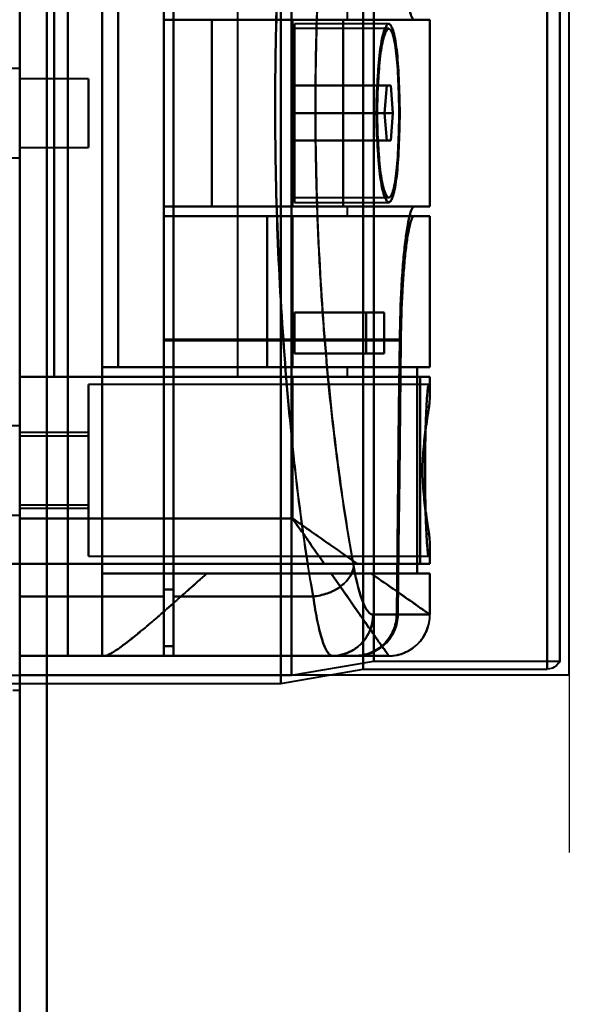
# Model space of a CAD drawing. Header units: millimetres. Extents: x -1352 to 2139, y -120 to 1010.
# Tile 49 of 77: x 533 to 573, y 174 to 246. Entities that reach past the tile are written whole.
import ezdxf

# ---------------------------------------------------------------- set-up
doc = ezdxf.new("R2010")
doc.units = ezdxf.units.MM
doc.layers.add('A-GENM', color=13, linetype='Continuous', lineweight=40)
doc.layers.add('G-IMPT', color=8, linetype='Continuous', lineweight=40)

# ---------------------------------------------------------------- blocks, each defined once
blk = doc.blocks.new('Maintenance r21 - Maintenance r21-751643-Avant')
at = {"layer": 'A-GENM'}
for p, q in [((535, 1.653), (535, 939.653)), ((535, 939.653), (535, 1.653))]:
    blk.add_line(p, q, dxfattribs=at)
blk = doc.blocks.new('NEXA 700 CALQUES_dwg-751640-Avant')
at = {"layer": 'G-IMPT'}
for p, q in [((533.03, 128.972), (533.03, 937.772)), ((533.03, 196.872), (533.03, 323.372)), ((533.03, 323.372), (533.03, 196.872)), ((552.03, 197.372), (552.03, 323.372)), ((552.03, 323.372), (552.03, 197.372)), ((552.803, 323.372), (552.803, 197.964)), ((552.803, 197.964), (552.803, 323.372)), ((558.03, 198.407), (558.03, 323.372)), ((558.03, 323.372), (558.03, 198.407)), ((558.803, 323.372), (558.803, 198.998)), ((558.803, 198.998), (558.803, 323.372)), ((571.418, 323.372), (571.418, 198.407)), ((571.418, 198.407), (571.418, 323.372)), ((572.33, 323.372), (572.33, 198.998)), ((572.33, 198.998), (572.33, 323.372)), ((533.03, 203.694), (533.03, 273.694)), ((533.03, 273.694), (533.03, 203.694)), ((543.53, 203.694), (543.53, 273.694)), ((543.53, 273.694), (543.53, 203.694)), ((543.53, 204.193), (543.53, 273.213)), ((543.53, 273.213), (543.53, 204.193)), ((544.23, 203.694), (544.23, 273.694)), ((544.23, 273.694), (544.23, 203.694)), ((544.23, 204.193), (544.23, 273.213)), ((544.23, 273.213), (544.23, 204.193)), ((548.891, 258.072), (548.891, 219.672)), ((543.53, 255.034), (543.53, 245.672)), ((543.53, 245.672), (543.53, 255.034)), ((556.891, 245.672), (556.891, 246.372)), ((543.53, 245.672), (561.739, 245.672)), ((543.53, 245.672), (547.005, 245.672)), ((547.005, 245.672), (543.53, 245.672)), ((552.891, 245.672), (556.891, 245.672)), ((556.891, 245.672), (552.891, 245.672)), ((559.895, 245.372), (553.03, 245.372)), ((553.03, 238.872), (553.03, 245.372)), ((553.03, 245.372), (553.03, 238.872)), ((556.567, 245.672), (562.891, 245.672)), ((562.891, 245.672), (556.567, 245.672)), ((561.739, 245.672), (562.887, 245.672)), ((562.887, 245.672), (561.739, 245.672)), ((562.891, 232.072), (562.891, 245.672)), ((559.895, 245.022), (553.03, 245.022)), ((553.03, 238.872), (553.03, 245.022)), ((553.03, 245.022), (553.03, 238.872)), ((533.03, 242.122), (530.816, 242.122)), ((533.03, 238.872), (533.03, 242.122)), ((533.03, 242.122), (533.03, 238.872)), ((533.03, 235.622), (533.03, 241.687)), ((538.03, 241.372), (533.03, 241.372)), ((533.03, 238.872), (533.03, 241.372)), ((533.03, 241.372), (533.03, 238.872)), ((538.03, 238.872), (538.03, 241.372)), ((538.03, 241.372), (538.03, 238.872)), ((559.585, 238.872), (559.742, 240.872)), ((559.742, 240.872), (559.585, 238.872)), ((559.742, 240.872), (560.045, 240.872)), ((560.045, 240.872), (559.742, 240.872)), ((560.045, 240.872), (560.191, 238.872)), ((560.191, 238.872), (560.045, 240.872)), ((533.03, 236.058), (533.03, 238.872)), ((533.03, 238.872), (533.03, 235.622)), ((533.03, 236.372), (533.03, 238.872)), ((533.03, 238.872), (533.03, 236.372)), ((538.03, 236.372), (538.03, 238.872)), ((538.03, 238.872), (538.03, 236.372)), ((553.03, 232.722), (553.03, 238.872)), ((553.03, 232.372), (553.03, 238.872)), ((553.03, 238.872), (553.03, 232.722)), ((553.03, 238.872), (553.03, 232.372)), ((559.742, 236.872), (559.585, 238.872)), ((559.585, 238.872), (559.742, 236.872)), ((560.191, 238.872), (560.045, 236.872)), ((560.045, 236.872), (560.191, 238.872)), ((560.045, 236.872), (559.742, 236.872)), ((559.742, 236.872), (560.045, 236.872)), ((533.03, 236.372), (538.03, 236.372)), ((530.816, 235.622), (533.03, 235.622)), ((553.03, 232.722), (559.895, 232.722)), ((553.03, 232.372), (559.895, 232.372)), ((561.739, 232.072), (543.53, 232.072)), ((547.005, 232.072), (543.53, 232.072)), ((543.53, 232.072), (547.005, 232.072)), ((543.53, 232.072), (543.53, 222.394)), ((543.53, 222.394), (543.53, 232.072)), ((556.891, 232.072), (552.891, 232.072)), ((552.891, 232.072), (556.891, 232.072)), ((562.891, 232.072), (556.567, 232.072)), ((556.567, 232.072), (562.891, 232.072)), ((556.891, 231.372), (556.891, 232.072)), ((562.887, 232.072), (561.739, 232.072)), ((561.739, 232.072), (562.887, 232.072)), ((543.53, 231.372), (551.046, 231.372)), ((543.53, 222.327), (543.53, 231.372)), ((551.046, 231.372), (543.53, 231.372)), ((543.53, 231.372), (543.53, 222.327)), ((552.891, 231.372), (562.891, 231.372)), ((552.891, 231.372), (556.891, 231.372)), ((562.891, 231.372), (552.891, 231.372)), ((556.891, 231.372), (552.891, 231.372)), ((561.739, 231.372), (562.887, 231.372)), ((562.887, 231.372), (561.739, 231.372)), ((562.891, 220.372), (562.891, 231.372)), ((558.25, 224.372), (559.558, 224.372)), ((559.558, 224.372), (558.25, 224.372)), ((559.558, 221.372), (558.25, 221.372)), ((558.25, 221.372), (559.558, 221.372)), ((551.046, 220.372), (540.205, 220.372)), ((540.205, 220.372), (551.046, 220.372)), ((562.891, 220.372), (552.891, 220.372)), ((556.891, 220.372), (552.891, 220.372)), ((552.891, 220.372), (562.891, 220.372)), ((552.891, 220.372), (556.891, 220.372)), ((556.891, 219.672), (556.891, 220.372)), ((562.887, 220.372), (561.966, 220.372)), ((561.966, 220.372), (562.887, 220.372)), ((552.891, 219.672), (548.891, 219.672)), ((548.891, 219.672), (552.891, 219.672)), ((556.891, 219.672), (552.891, 219.672)), ((552.891, 219.672), (562.891, 219.672)), ((562.891, 219.672), (552.891, 219.672)), ((552.891, 219.672), (556.891, 219.672)), ((562.182, 219.672), (562.887, 219.672)), ((562.887, 219.672), (562.182, 219.672)), ((562.891, 218.346), (562.891, 219.672)), ((562.801, 219.122), (538.03, 219.122)), ((538.03, 212.872), (538.03, 219.122)), ((538.03, 219.122), (538.03, 212.872)), ((533.03, 216.122), (530.816, 216.122)), ((533.03, 216.122), (530.816, 216.122)), ((533.03, 210.058), (533.03, 216.122)), ((533.03, 216.122), (533.03, 212.872)), ((533.03, 212.872), (533.03, 216.122)), ((533.03, 216.122), (533.03, 212.872)), ((533.03, 212.872), (533.03, 215.687)), ((538.03, 215.622), (533.03, 215.622)), ((533.03, 212.872), (533.03, 215.622)), ((533.03, 215.622), (533.03, 212.872)), ((538.03, 215.372), (533.03, 215.372)), ((533.03, 212.872), (533.03, 215.372)), ((533.03, 215.372), (533.03, 212.872)), ((538.03, 212.872), (538.03, 215.622)), ((538.03, 215.622), (538.03, 212.872)), ((538.03, 212.872), (538.03, 215.372)), ((538.03, 215.372), (538.03, 212.872)), ((533.03, 209.622), (533.03, 214.497)), ((533.03, 209.622), (533.03, 212.872)), ((533.03, 212.872), (533.03, 209.622)), ((533.03, 210.372), (533.03, 212.872)), ((533.03, 212.872), (533.03, 210.372)), ((533.03, 211.247), (533.03, 212.872)), ((533.03, 212.872), (533.03, 209.622)), ((533.03, 210.122), (533.03, 212.872)), ((533.03, 212.872), (533.03, 210.122)), ((538.03, 210.372), (538.03, 212.872)), ((538.03, 212.872), (538.03, 210.372)), ((538.03, 210.122), (538.03, 212.872)), ((538.03, 206.622), (538.03, 212.872)), ((538.03, 212.872), (538.03, 210.122)), ((538.03, 212.872), (538.03, 206.622)), ((533.03, 210.372), (538.03, 210.372)), ((533.03, 210.122), (538.03, 210.122)), ((530.816, 209.622), (533.03, 209.622)), ((530.816, 209.622), (533.03, 209.622)), ((533.03, 206.072), (533.03, 209.372)), ((533.03, 209.372), (533.03, 206.072)), ((562.891, 206.072), (562.891, 207.398)), ((538.03, 206.622), (562.801, 206.622)), ((533.03, 206.072), (532.43, 206.072)), ((532.43, 206.072), (533.03, 206.072)), ((533.03, 128.972), (533.03, 206.072)), ((562.891, 206.072), (557.606, 206.072)), ((557.606, 206.072), (562.891, 206.072)), ((562.887, 206.072), (562.182, 206.072)), ((562.182, 206.072), (562.887, 206.072)), ((539.03, 205.372), (539.03, 199.372)), ((546.645, 205.372), (539.03, 205.372)), ((539.03, 205.372), (546.645, 205.372)), ((558.605, 205.372), (562.891, 205.372)), ((562.891, 205.372), (558.605, 205.372)), ((561.966, 205.372), (562.887, 205.372)), ((562.887, 205.372), (561.966, 205.372)), ((562.891, 202.372), (562.891, 205.372)), ((533.03, 199.372), (533.03, 203.694)), ((533.03, 203.694), (533.03, 199.372)), ((543.53, 200.072), (543.53, 204.193)), ((543.53, 204.193), (543.53, 200.072)), ((543.53, 199.372), (543.53, 203.694)), ((543.53, 203.694), (543.53, 199.372)), ((544.23, 200.072), (544.23, 204.193)), ((544.23, 204.193), (544.23, 200.072)), ((544.23, 199.372), (544.23, 203.694)), ((544.23, 203.694), (544.23, 199.372)), ((558.75, 202.372), (560.467, 202.372)), ((560.467, 202.372), (558.75, 202.372)), ((562.887, 202.372), (560.55, 202.372)), ((560.55, 202.372), (562.887, 202.372)), ((562.891, 202.372), (562.887, 202.372)), ((562.887, 202.372), (562.891, 202.372)), ((539.201, 199.372), (539.03, 199.372)), ((539.03, 199.372), (539.201, 199.372)), ((539.201, 199.372), (559.891, 199.372)), ((557.412, 199.372), (555.785, 199.372)), ((557.412, 199.372), (555.785, 199.372)), ((555.785, 199.372), (557.412, 199.372)), ((559.888, 199.372), (557.496, 199.372)), ((557.496, 199.372), (559.888, 199.372)), ((559.891, 199.372), (559.888, 199.372)), ((559.891, 199.372), (559.888, 199.372)), ((559.888, 199.372), (559.891, 199.372)), ((552.803, 197.964), (558.803, 198.998)), ((558.803, 198.998), (572.33, 198.998)), ((511.228, 197.964), (552.803, 197.964)), ((552.03, 197.372), (558.03, 198.407)), ((558.03, 198.407), (571.418, 198.407)), ((512.03, 197.372), (552.03, 197.372)), ((532.53, 196.872), (533.03, 196.872))]:
    blk.add_line(p, q, dxfattribs=at)
at = {"layer": 'G-IMPT', "flags": 128}
for points in [[(533.03, 937.772), (533.03, 735.572), (533.03, 533.372), (533.03, 331.172), (533.03, 128.972)], [(533.03, 128.972), (533.03, 322.422), (533.03, 515.872), (533.03, 709.322), (533.03, 902.772)], [(533.03, 278.372), (533.03, 258.622), (533.03, 238.872), (533.03, 219.122), (533.03, 199.372)], [(533.03, 199.372), (533.03, 219.122), (533.03, 238.872), (533.03, 258.622), (533.03, 278.372)], [(536.539, 278.372), (536.539, 258.622), (536.539, 238.872), (536.539, 219.122), (536.539, 199.372)], [(536.539, 199.372), (536.539, 219.122), (536.539, 238.872), (536.539, 258.622), (536.539, 278.372)], [(539.03, 278.372), (539.03, 258.622), (539.03, 238.872), (539.03, 219.122), (539.03, 199.372)], [(539.03, 199.372), (539.03, 219.122), (539.03, 238.872), (539.03, 258.622), (539.03, 278.372)], [(533.03, 271.672), (533.03, 255.272), (533.03, 238.872), (533.03, 222.472), (533.03, 206.072)], [(533.03, 206.072), (533.03, 222.472), (533.03, 238.872), (533.03, 255.272), (533.03, 271.672)], [(533.03, 271.672), (533.03, 255.272), (533.03, 238.872), (533.03, 222.472), (533.03, 206.072)], [(533.03, 206.072), (533.03, 222.472), (533.03, 238.872), (533.03, 255.272), (533.03, 271.672)], [(533.03, 206.072), (533.03, 222.472), (533.03, 238.872), (533.03, 255.272), (533.03, 271.672)], [(533.03, 271.672), (533.03, 255.272), (533.03, 238.872), (533.03, 222.472), (533.03, 206.072)], [(533.03, 268.372), (533.03, 253.622), (533.03, 238.872), (533.03, 224.122), (533.03, 209.372)], [(533.03, 209.372), (533.03, 224.122), (533.03, 238.872), (533.03, 253.622), (533.03, 268.372)], [(533.03, 258.072), (533.03, 248.472), (533.03, 238.872), (533.03, 229.272), (533.03, 219.672)], [(533.03, 258.072), (533.03, 248.472), (533.03, 238.872), (533.03, 229.272), (533.03, 219.672)], [(533.03, 219.672), (533.03, 229.272), (533.03, 238.872), (533.03, 248.472), (533.03, 258.072)], [(533.03, 219.672), (533.03, 229.272), (533.03, 238.872), (533.03, 248.472), (533.03, 258.072)], [(535.53, 219.672), (535.53, 229.272), (535.53, 238.872), (535.53, 248.472), (535.53, 258.072)], [(535.53, 258.072), (535.53, 248.472), (535.53, 238.872), (535.53, 229.272), (535.53, 219.672)], [(535.53, 219.672), (535.53, 229.272), (535.53, 238.872), (535.53, 248.472), (535.53, 258.072)], [(535.53, 258.072), (535.53, 248.472), (535.53, 238.872), (535.53, 229.272), (535.53, 219.672)], [(535.53, 219.672), (535.53, 229.272), (535.53, 238.872), (535.53, 248.472), (535.53, 258.072)], [(535.53, 258.072), (535.53, 248.472), (535.53, 238.872), (535.53, 229.272), (535.53, 219.672)], [(535.53, 219.672), (535.53, 229.272), (535.53, 238.872), (535.53, 248.472), (535.53, 258.072)], [(535.53, 258.072), (535.53, 248.472), (535.53, 238.872), (535.53, 229.272), (535.53, 219.672)], [(539.03, 257.372), (539.03, 248.122), (539.03, 238.872), (539.03, 229.622), (539.03, 220.372)], [(539.03, 220.372), (539.03, 229.622), (539.03, 238.872), (539.03, 248.122), (539.03, 257.372)], [(540.205, 257.372), (540.205, 248.122), (540.205, 238.872), (540.205, 229.622), (540.205, 220.372)], [(540.205, 220.372), (540.205, 229.622), (540.205, 238.872), (540.205, 248.122), (540.205, 257.372)], [(543.53, 246.372), (543.53, 246.197), (543.53, 246.022), (543.53, 245.847), (543.53, 245.672)], [(543.53, 245.672), (543.53, 245.847), (543.53, 246.022), (543.53, 246.197), (543.53, 246.372)], [(543.53, 245.672), (545.871, 245.672), (548.211, 245.672), (550.551, 245.672), (552.891, 245.672)], [(543.53, 245.672), (548.083, 245.672), (552.635, 245.672), (557.187, 245.672), (561.739, 245.672)], [(552.891, 245.672), (550.551, 245.672), (548.211, 245.672), (545.871, 245.672), (543.53, 245.672)], [(561.739, 245.672), (557.187, 245.672), (552.635, 245.672), (548.083, 245.672), (543.53, 245.672)], [(543.53, 245.672), (545.871, 245.672), (548.211, 245.672), (550.551, 245.672), (552.891, 245.672)], [(552.891, 245.672), (550.551, 245.672), (548.211, 245.672), (545.871, 245.672), (543.53, 245.672)], [(547.005, 245.672), (547.005, 242.272), (547.005, 238.872), (547.005, 235.472), (547.005, 232.072)], [(556.567, 245.672), (554.176, 245.672), (551.786, 245.672), (549.395, 245.672), (547.005, 245.672)], [(547.005, 232.072), (547.005, 235.472), (547.005, 238.872), (547.005, 242.272), (547.005, 245.672)], [(547.005, 245.672), (549.395, 245.672), (551.786, 245.672), (554.176, 245.672), (556.567, 245.672)], [(552.891, 245.672), (552.891, 242.272), (552.891, 238.872), (552.891, 235.472), (552.891, 232.072)], [(552.891, 232.072), (552.891, 235.472), (552.891, 238.872), (552.891, 242.272), (552.891, 245.672)], [(552.891, 232.072), (552.891, 235.472), (552.891, 238.872), (552.891, 242.272), (552.891, 245.672)], [(552.891, 245.672), (552.891, 242.272), (552.891, 238.872), (552.891, 235.472), (552.891, 232.072)], [(556.567, 245.672), (556.567, 242.272), (556.567, 238.872), (556.567, 235.472), (556.567, 232.072)], [(556.567, 232.072), (556.567, 235.472), (556.567, 238.872), (556.567, 242.272), (556.567, 245.672)], [(562.887, 245.672), (562.887, 242.272), (562.887, 238.872), (562.887, 235.472), (562.887, 232.072)], [(562.887, 232.072), (562.887, 235.472), (562.887, 238.872), (562.887, 242.272), (562.887, 245.672)], [(553.03, 240.872), (553.03, 240.372), (553.03, 239.872), (553.03, 239.372), (553.03, 238.872)], [(553.03, 238.872), (553.03, 239.372), (553.03, 239.872), (553.03, 240.372), (553.03, 240.872)], [(559.742, 240.872), (558.064, 240.872), (556.386, 240.872), (554.708, 240.872), (553.03, 240.872)], [(553.03, 240.872), (553.03, 240.372), (553.03, 239.872), (553.03, 239.372), (553.03, 238.872)], [(560.045, 240.872), (558.291, 240.872), (556.537, 240.872), (554.784, 240.872), (553.03, 240.872)], [(553.03, 240.872), (554.708, 240.872), (556.386, 240.872), (558.064, 240.872), (559.742, 240.872)], [(553.03, 238.872), (553.03, 239.372), (553.03, 239.872), (553.03, 240.372), (553.03, 240.872)], [(553.03, 240.872), (554.784, 240.872), (556.537, 240.872), (558.291, 240.872), (560.045, 240.872)], [(553.03, 238.872), (553.03, 238.372), (553.03, 237.872), (553.03, 237.372), (553.03, 236.872)], [(553.03, 236.872), (553.03, 237.372), (553.03, 237.872), (553.03, 238.372), (553.03, 238.872)], [(559.585, 238.872), (557.946, 238.872), (556.307, 238.872), (554.669, 238.872), (553.03, 238.872)], [(553.03, 238.872), (553.03, 238.372), (553.03, 237.872), (553.03, 237.372), (553.03, 236.872)], [(553.03, 238.872), (554.669, 238.872), (556.307, 238.872), (557.946, 238.872), (559.585, 238.872)], [(560.191, 238.872), (558.401, 238.872), (556.61, 238.872), (554.82, 238.872), (553.03, 238.872)], [(553.03, 236.872), (553.03, 237.372), (553.03, 237.872), (553.03, 238.372), (553.03, 238.872)], [(553.03, 238.872), (554.82, 238.872), (556.61, 238.872), (558.401, 238.872), (560.191, 238.872)], [(553.03, 236.872), (554.708, 236.872), (556.386, 236.872), (558.064, 236.872), (559.742, 236.872)], [(560.045, 236.872), (558.291, 236.872), (556.537, 236.872), (554.784, 236.872), (553.03, 236.872)], [(559.742, 236.872), (558.064, 236.872), (556.386, 236.872), (554.708, 236.872), (553.03, 236.872)], [(553.03, 236.872), (554.784, 236.872), (556.537, 236.872), (558.291, 236.872), (560.045, 236.872)], [(543.53, 231.372), (543.53, 231.547), (543.53, 231.722), (543.53, 231.897), (543.53, 232.072)], [(543.53, 231.372), (543.53, 231.547), (543.53, 231.722), (543.53, 231.897), (543.53, 232.072)], [(543.53, 232.072), (543.53, 231.897), (543.53, 231.722), (543.53, 231.547), (543.53, 231.372)], [(552.891, 232.072), (550.551, 232.072), (548.211, 232.072), (545.871, 232.072), (543.53, 232.072)], [(543.53, 232.072), (543.53, 231.897), (543.53, 231.722), (543.53, 231.547), (543.53, 231.372)], [(552.891, 232.072), (550.551, 232.072), (548.211, 232.072), (545.871, 232.072), (543.53, 232.072)], [(543.53, 232.072), (548.083, 232.072), (552.635, 232.072), (557.187, 232.072), (561.739, 232.072)], [(543.53, 232.072), (545.871, 232.072), (548.211, 232.072), (550.551, 232.072), (552.891, 232.072)], [(561.739, 232.072), (557.187, 232.072), (552.635, 232.072), (548.083, 232.072), (543.53, 232.072)], [(543.53, 231.372), (543.53, 231.547), (543.53, 231.722), (543.53, 231.897), (543.53, 232.072)], [(543.53, 232.072), (545.871, 232.072), (548.211, 232.072), (550.551, 232.072), (552.891, 232.072)], [(543.53, 232.072), (543.53, 231.897), (543.53, 231.722), (543.53, 231.547), (543.53, 231.372)], [(547.005, 232.072), (549.395, 232.072), (551.786, 232.072), (554.176, 232.072), (556.567, 232.072)], [(556.567, 232.072), (554.176, 232.072), (551.786, 232.072), (549.395, 232.072), (547.005, 232.072)], [(543.53, 231.372), (545.871, 231.372), (548.211, 231.372), (550.551, 231.372), (552.891, 231.372)], [(543.53, 231.372), (548.083, 231.372), (552.635, 231.372), (557.187, 231.372), (561.739, 231.372)], [(543.53, 231.372), (545.871, 231.372), (548.211, 231.372), (550.551, 231.372), (552.891, 231.372)], [(552.891, 231.372), (550.551, 231.372), (548.211, 231.372), (545.871, 231.372), (543.53, 231.372)], [(561.739, 231.372), (557.187, 231.372), (552.635, 231.372), (548.083, 231.372), (543.53, 231.372)], [(552.891, 231.372), (550.551, 231.372), (548.211, 231.372), (545.871, 231.372), (543.53, 231.372)], [(551.046, 231.372), (551.046, 228.622), (551.046, 225.872), (551.046, 223.122), (551.046, 220.372)], [(552.891, 231.372), (552.43, 231.372), (551.968, 231.372), (551.507, 231.372), (551.046, 231.372)], [(551.046, 220.372), (551.046, 223.122), (551.046, 225.872), (551.046, 228.622), (551.046, 231.372)], [(551.046, 231.372), (551.507, 231.372), (551.968, 231.372), (552.43, 231.372), (552.891, 231.372)], [(552.891, 231.372), (552.891, 228.622), (552.891, 225.872), (552.891, 223.122), (552.891, 220.372)], [(552.891, 220.372), (552.891, 223.122), (552.891, 225.872), (552.891, 228.622), (552.891, 231.372)], [(552.891, 231.372), (552.891, 228.622), (552.891, 225.872), (552.891, 223.122), (552.891, 220.372)], [(552.891, 220.372), (552.891, 223.122), (552.891, 225.872), (552.891, 228.622), (552.891, 231.372)], [(552.891, 220.372), (552.891, 223.122), (552.891, 225.872), (552.891, 228.622), (552.891, 231.372)], [(552.891, 231.372), (552.891, 228.622), (552.891, 225.872), (552.891, 223.122), (552.891, 220.372)], [(562.887, 220.372), (562.887, 223.122), (562.887, 225.872), (562.887, 228.622), (562.887, 231.372)], [(562.887, 231.372), (562.887, 228.622), (562.887, 225.872), (562.887, 223.122), (562.887, 220.372)], [(553.03, 224.372), (553.03, 223.622), (553.03, 222.872), (553.03, 222.122), (553.03, 221.372)], [(553.03, 221.372), (553.03, 222.122), (553.03, 222.872), (553.03, 223.622), (553.03, 224.372)], [(559.558, 224.372), (557.926, 224.372), (556.294, 224.372), (554.662, 224.372), (553.03, 224.372)], [(553.03, 224.372), (554.335, 224.372), (555.64, 224.372), (556.945, 224.372), (558.25, 224.372)], [(553.03, 221.372), (553.03, 222.122), (553.03, 222.872), (553.03, 223.622), (553.03, 224.372)], [(553.03, 224.372), (554.662, 224.372), (556.294, 224.372), (557.926, 224.372), (559.558, 224.372)], [(558.25, 224.372), (556.945, 224.372), (555.64, 224.372), (554.335, 224.372), (553.03, 224.372)], [(553.03, 224.372), (553.03, 223.622), (553.03, 222.872), (553.03, 222.122), (553.03, 221.372)], [(558.25, 221.372), (558.25, 222.122), (558.25, 222.872), (558.25, 223.622), (558.25, 224.372)], [(558.25, 224.372), (558.25, 223.622), (558.25, 222.872), (558.25, 222.122), (558.25, 221.372)], [(559.558, 224.372), (559.558, 223.622), (559.558, 222.872), (559.558, 222.122), (559.558, 221.372)], [(559.558, 221.372), (559.558, 222.122), (559.558, 222.872), (559.558, 223.622), (559.558, 224.372)], [(543.53, 222.394), (547.82, 222.394), (552.11, 222.394), (556.4, 222.394), (560.69, 222.394)], [(560.69, 222.394), (556.4, 222.394), (552.11, 222.394), (547.82, 222.394), (543.53, 222.394)], [(543.53, 222.394), (543.53, 216.814), (543.53, 211.233), (543.53, 205.653), (543.53, 200.072)], [(543.53, 200.072), (543.53, 205.653), (543.53, 211.233), (543.53, 216.814), (543.53, 222.394)], [(560.768, 222.327), (556.459, 222.327), (552.149, 222.327), (547.84, 222.327), (543.53, 222.327)], [(543.53, 199.372), (543.53, 205.111), (543.53, 210.85), (543.53, 216.589), (543.53, 222.327)], [(543.53, 222.327), (547.84, 222.327), (552.149, 222.327), (556.459, 222.327), (560.768, 222.327)], [(543.53, 222.327), (543.53, 216.589), (543.53, 210.85), (543.53, 205.111), (543.53, 199.372)], [(560.69, 222.394), (560.635, 217.388), (560.58, 212.382), (560.524, 207.377), (560.467, 202.372)], [(560.467, 202.372), (560.524, 207.377), (560.58, 212.382), (560.635, 217.388), (560.69, 222.394)], [(560.55, 202.372), (560.605, 207.36), (560.66, 212.348), (560.714, 217.338), (560.768, 222.327)], [(560.768, 222.327), (560.714, 217.338), (560.66, 212.348), (560.605, 207.36), (560.55, 202.372)], [(559.558, 221.372), (557.926, 221.372), (556.294, 221.372), (554.662, 221.372), (553.03, 221.372)], [(558.25, 221.372), (556.945, 221.372), (555.64, 221.372), (554.335, 221.372), (553.03, 221.372)], [(553.03, 221.372), (554.662, 221.372), (556.294, 221.372), (557.926, 221.372), (559.558, 221.372)], [(553.03, 221.372), (554.335, 221.372), (555.64, 221.372), (556.945, 221.372), (558.25, 221.372)], [(552.891, 220.372), (549.426, 220.372), (545.961, 220.372), (542.496, 220.372), (539.03, 220.372)], [(539.03, 220.372), (544.764, 220.372), (550.498, 220.372), (556.232, 220.372), (561.966, 220.372)], [(539.03, 220.372), (539.03, 216.622), (539.03, 212.872), (539.03, 209.122), (539.03, 205.372)], [(561.966, 220.372), (556.232, 220.372), (550.498, 220.372), (544.764, 220.372), (539.03, 220.372)], [(539.03, 220.372), (542.496, 220.372), (545.961, 220.372), (549.426, 220.372), (552.891, 220.372)], [(539.03, 205.372), (539.03, 209.122), (539.03, 212.872), (539.03, 216.622), (539.03, 220.372)], [(552.891, 220.372), (549.719, 220.372), (546.548, 220.372), (543.376, 220.372), (540.205, 220.372)], [(540.205, 220.372), (543.376, 220.372), (546.548, 220.372), (549.719, 220.372), (552.891, 220.372)], [(551.046, 220.372), (551.507, 220.372), (551.968, 220.372), (552.43, 220.372), (552.891, 220.372)], [(552.891, 220.372), (552.43, 220.372), (551.968, 220.372), (551.507, 220.372), (551.046, 220.372)], [(561.966, 220.372), (561.966, 216.622), (561.966, 212.872), (561.966, 209.122), (561.966, 205.372)], [(561.966, 205.372), (561.966, 209.122), (561.966, 212.872), (561.966, 216.622), (561.966, 220.372)], [(533.03, 219.672), (533.655, 219.672), (534.28, 219.672), (534.905, 219.672), (535.53, 219.672)], [(535.53, 219.672), (534.905, 219.672), (534.28, 219.672), (533.655, 219.672), (533.03, 219.672)], [(535.53, 219.672), (534.905, 219.672), (534.28, 219.672), (533.655, 219.672), (533.03, 219.672)], [(533.03, 219.672), (533.655, 219.672), (534.28, 219.672), (534.905, 219.672), (535.53, 219.672)], [(552.891, 219.672), (548.551, 219.672), (544.211, 219.672), (539.871, 219.672), (535.53, 219.672)], [(535.53, 219.672), (539.871, 219.672), (544.211, 219.672), (548.551, 219.672), (552.891, 219.672)], [(562.182, 219.672), (555.519, 219.672), (548.856, 219.672), (542.193, 219.672), (535.53, 219.672)], [(535.53, 219.672), (542.193, 219.672), (548.856, 219.672), (555.519, 219.672), (562.182, 219.672)], [(552.891, 209.372), (552.891, 211.947), (552.891, 214.522), (552.891, 217.097), (552.891, 219.672)], [(552.891, 219.672), (552.891, 217.097), (552.891, 214.522), (552.891, 211.947), (552.891, 209.372)], [(562.182, 206.072), (562.182, 209.472), (562.182, 212.872), (562.182, 216.272), (562.182, 219.672)], [(562.182, 219.672), (562.182, 216.272), (562.182, 212.872), (562.182, 209.472), (562.182, 206.072)], [(562.887, 218.499), (562.887, 218.792), (562.887, 219.086), (562.887, 219.379), (562.887, 219.672)], [(562.887, 219.672), (562.887, 219.379), (562.887, 219.086), (562.887, 218.792), (562.887, 218.499)], [(533.03, 209.372), (537.996, 209.372), (542.961, 209.372), (547.926, 209.372), (552.891, 209.372)], [(552.891, 209.372), (547.926, 209.372), (542.961, 209.372), (537.996, 209.372), (533.03, 209.372)], [(562.887, 206.072), (562.887, 206.366), (562.887, 206.659), (562.887, 206.953), (562.887, 207.246)], [(562.887, 207.246), (562.887, 206.953), (562.887, 206.659), (562.887, 206.366), (562.887, 206.072)], [(531.03, 206.072), (531.53, 206.072), (532.03, 206.072), (532.53, 206.072), (533.03, 206.072)], [(533.03, 206.072), (532.53, 206.072), (532.03, 206.072), (531.53, 206.072), (531.03, 206.072)], [(533.03, 206.072), (533.03, 186.797), (533.03, 167.522), (533.03, 148.247), (533.03, 128.972)], [(533.03, 206.072), (538.573, 206.072), (544.116, 206.072), (549.658, 206.072), (555.201, 206.072)], [(533.03, 128.972), (533.03, 148.247), (533.03, 167.522), (533.03, 186.797), (533.03, 206.072)], [(533.03, 206.072), (540.318, 206.072), (547.606, 206.072), (554.894, 206.072), (562.182, 206.072)], [(555.201, 206.072), (549.658, 206.072), (544.116, 206.072), (538.573, 206.072), (533.03, 206.072)], [(562.182, 206.072), (554.894, 206.072), (547.606, 206.072), (540.318, 206.072), (533.03, 206.072)], [(533.03, 128.972), (533.03, 148.247), (533.03, 167.522), (533.03, 186.797), (533.03, 206.072)], [(533.03, 206.072), (533.03, 186.797), (533.03, 167.522), (533.03, 148.247), (533.03, 128.972)], [(539.03, 205.372), (544.764, 205.372), (550.498, 205.372), (556.232, 205.372), (561.966, 205.372)], [(561.966, 205.372), (556.232, 205.372), (550.498, 205.372), (544.764, 205.372), (539.03, 205.372)], [(539.03, 205.372), (539.03, 203.872), (539.03, 202.372), (539.03, 200.872), (539.03, 199.372)], [(539.03, 199.372), (539.03, 200.872), (539.03, 202.372), (539.03, 203.872), (539.03, 205.372)], [(546.645, 205.372), (548.907, 205.372), (551.168, 205.372), (553.43, 205.372), (555.691, 205.372)], [(555.691, 205.372), (553.43, 205.372), (551.168, 205.372), (548.907, 205.372), (546.645, 205.372)], [(562.887, 202.372), (562.887, 203.122), (562.887, 203.872), (562.887, 204.622), (562.887, 205.372)], [(562.887, 205.372), (562.887, 204.622), (562.887, 203.872), (562.887, 203.122), (562.887, 202.372)], [(533.03, 203.694), (535.655, 203.694), (538.28, 203.694), (540.905, 203.694), (543.53, 203.694)], [(543.53, 203.694), (540.905, 203.694), (538.28, 203.694), (535.655, 203.694), (533.03, 203.694)], [(543.53, 204.193), (543.705, 204.193), (543.88, 204.193), (544.055, 204.193), (544.23, 204.193)], [(544.23, 204.193), (544.055, 204.193), (543.88, 204.193), (543.705, 204.193), (543.53, 204.193)], [(544.23, 203.694), (546.77, 203.694), (549.31, 203.694), (551.85, 203.694), (554.389, 203.694)], [(554.389, 203.694), (551.85, 203.694), (549.31, 203.694), (546.77, 203.694), (544.23, 203.694)], [(543.53, 200.072), (543.705, 200.072), (543.88, 200.072), (544.055, 200.072), (544.23, 200.072)], [(543.53, 200.072), (543.705, 200.072), (543.88, 200.072), (544.055, 200.072), (544.23, 200.072)], [(544.23, 200.072), (544.055, 200.072), (543.88, 200.072), (543.705, 200.072), (543.53, 200.072)], [(544.23, 200.072), (544.055, 200.072), (543.88, 200.072), (543.705, 200.072), (543.53, 200.072)], [(544.23, 199.372), (544.23, 199.547), (544.23, 199.722), (544.23, 199.897), (544.23, 200.072)], [(544.23, 200.072), (544.23, 199.897), (544.23, 199.722), (544.23, 199.547), (544.23, 199.372)], [(536.539, 199.372), (535.662, 199.372), (534.785, 199.372), (533.908, 199.372), (533.03, 199.372)], [(533.03, 199.372), (535.655, 199.372), (538.28, 199.372), (540.905, 199.372), (543.53, 199.372)], [(543.53, 199.372), (540.905, 199.372), (538.28, 199.372), (535.655, 199.372), (533.03, 199.372)], [(533.03, 199.372), (533.908, 199.372), (534.785, 199.372), (535.662, 199.372), (536.539, 199.372)], [(536.539, 199.372), (537.162, 199.372), (537.785, 199.372), (538.408, 199.372), (539.03, 199.372)], [(539.03, 199.372), (538.408, 199.372), (537.785, 199.372), (537.162, 199.372), (536.539, 199.372)], [(539.201, 199.372), (544.373, 199.372), (549.546, 199.372), (554.718, 199.372), (559.891, 199.372)], [(559.891, 199.372), (554.718, 199.372), (549.546, 199.372), (544.373, 199.372), (539.201, 199.372)], [(557.496, 199.372), (554.004, 199.372), (550.513, 199.372), (547.022, 199.372), (543.53, 199.372)], [(543.53, 199.372), (547.022, 199.372), (550.513, 199.372), (554.004, 199.372), (557.496, 199.372)], [(555.785, 199.372), (552.897, 199.372), (550.008, 199.372), (547.119, 199.372), (544.23, 199.372)], [(544.23, 199.372), (547.119, 199.372), (550.008, 199.372), (552.897, 199.372), (555.785, 199.372)], [(557.412, 199.372), (554.116, 199.372), (550.821, 199.372), (547.526, 199.372), (544.23, 199.372)], [(544.23, 199.372), (547.526, 199.372), (550.821, 199.372), (554.116, 199.372), (557.412, 199.372)], [(559.888, 199.372), (559.188, 199.372), (557.904, 199.372), (557.496, 199.372)], [(572.33, 198.998), (572.261, 198.87), (572.092, 198.669), (571.934, 198.55), (571.804, 198.485), (571.6, 198.424), (571.418, 198.407)]]:
    blk.add_lwpolyline(points, dxfattribs=at)
at = {"layer": 'G-IMPT'}
blk.add_arc((559.891, 202.372), 3, 270, 0, dxfattribs=at)
for centre, ratio in [((555.785, 202.372), 0.988401), ((559.888, 202.372), 0.999612), ((559.888, 202.372), 0.999612)]:
    blk.add_ellipse(centre, major_axis=(0, 3), ratio=ratio, start_param=3.141593, end_param=4.712389, dxfattribs=at)
for points in [[(554.194, 273.694), (553.363, 269.009), (552.129, 257.89), (551.336, 238.422), (552.266, 219.067), (553.545, 208.218), (554.389, 203.694)], [(552.891, 209.372), (553.3, 209.085), (554.119, 208.514), (555.328, 207.667), (556.5, 206.846), (557.245, 206.326), (557.606, 206.072)], [(557.343, 205.83), (557.303, 205.592), (557.089, 205.08), (556.412, 204.368), (555.426, 203.879), (554.718, 203.724), (554.389, 203.694)], [(554.389, 203.694), (554.718, 203.724), (555.426, 203.879), (556.412, 204.368), (557.089, 205.08), (557.303, 205.592), (557.343, 205.83)], [(557.606, 206.072), (557.235, 206.072), (556.454, 206.072), (555.621, 206.072), (555.201, 206.072)], [(557.343, 205.83), (557.545, 204.721), (558.006, 202.988), (558.509, 202.372), (558.75, 202.372)], [(558.75, 202.372), (558.504, 202.378), (558.008, 202.984), (557.545, 204.722), (557.343, 205.83)], [(555.691, 205.372), (556.311, 204.487), (557.471, 202.829), (558.83, 200.888), (559.694, 199.654), (559.891, 199.372), (559.891, 199.372)], [(558.605, 205.372), (559.264, 204.906), (560.469, 204.075), (561.841, 203.113), (562.697, 202.506), (562.891, 202.374), (562.891, 202.372)], [(562.891, 202.372), (562.891, 202.372), (562.103, 202.924), (559.922, 204.451), (558.605, 205.372)], [(554.389, 203.694), (554.49, 203.012), (554.7, 201.78), (555.054, 200.405), (555.421, 199.565), (555.663, 199.372), (555.785, 199.372)], [(555.785, 199.372), (555.665, 199.372), (555.418, 199.568), (555.055, 200.403), (554.7, 201.784), (554.489, 203.004), (554.389, 203.694)], [(558.75, 202.372), (558.75, 202.019), (558.599, 201.245), (557.948, 200.184), (556.9, 199.525), (556.135, 199.372), (555.785, 199.372)], [(560.467, 202.372), (560.463, 201.978), (560.295, 201.191), (559.612, 200.195), (558.6, 199.529), (557.808, 199.372), (557.412, 199.372)], [(557.412, 199.372), (557.619, 199.375), (558.021, 199.417), (558.575, 199.581), (559.106, 199.864), (559.571, 200.235), (559.951, 200.693), (560.243, 201.218), (560.415, 201.766), (560.462, 202.166), (560.467, 202.372)], [(557.496, 199.372), (557.892, 199.372), (558.684, 199.529), (559.695, 200.195), (560.378, 201.191), (560.545, 201.978), (560.55, 202.372)], [(560.55, 202.372), (560.544, 202.166), (560.498, 201.766), (560.326, 201.218), (560.034, 200.694), (559.655, 200.235), (559.189, 199.864), (558.658, 199.581), (558.105, 199.417), (557.703, 199.375), (557.496, 199.372)], [(559.891, 199.372), (560.245, 199.372), (561.019, 199.525), (562.079, 200.184), (562.738, 201.245), (562.891, 202.019), (562.891, 202.372)]]:
    blk.add_open_spline(points, degree=3, dxfattribs=at)
for points, knots in [([(554.389, 203.694), (554.005, 205.964), (553.456, 209.699), (552.83, 215.159), (552.28, 221.025), (551.79, 228.686), (551.558, 238.46), (551.718, 248.119), (552.166, 255.996), (552.674, 261.859), (553.281, 267.531), (553.817, 271.359), (554.194, 273.694)], [0, 0, 0, 0, 0.125, 0.1875, 0.25, 0.375, 0.5, 0.625, 0.75, 0.8125, 0.875, 1, 1, 1, 1]), ([(557.146, 271.63), (556.767, 269.44), (556.228, 265.849), (555.616, 260.524), (555.103, 255.015), (554.65, 247.601), (554.488, 238.506), (554.723, 229.303), (555.219, 222.094), (555.774, 216.585), (556.404, 211.46), (556.957, 207.957), (557.343, 205.83)], [0, 0, 0, 0, 0.125, 0.1875, 0.25, 0.375, 0.5, 0.625, 0.75, 0.8125, 0.875, 1, 1, 1, 1]), ([(557.343, 205.83), (556.944, 208.078), (556.385, 211.625), (555.759, 216.719), (555.359, 220.694), (555.028, 224.933), (554.773, 229.411), (554.606, 233.988), (554.537, 238.486), (554.573, 242.992), (554.706, 247.591), (554.929, 252.107), (555.231, 256.398), (555.608, 260.442), (556.207, 265.647), (556.752, 269.301), (557.146, 271.63)], [0, 0, 0, 0, 0.125, 0.1875, 0.25, 0.3125, 0.375, 0.4375, 0.5, 0.5625, 0.625, 0.6875, 0.75, 0.8125, 0.875, 1, 1, 1, 1]), ([(560.694, 255.034), (560.716, 253.677), (560.782, 251.837), (560.935, 249.691), (561.119, 247.848), (561.349, 246.463), (561.571, 245.799), (561.683, 245.678), (561.739, 245.672)], [0, 0, 0, 0, 0.25, 0.375, 0.5, 0.75, 0.875, 1, 1, 1, 1]), ([(561.739, 245.672), (561.626, 245.672), (561.462, 246.018), (561.233, 247.15), (561.073, 248.308), (560.935, 249.693), (560.781, 251.825), (560.718, 253.724), (560.694, 255.034)], [0, 0, 0, 0, 0.25, 0.375, 0.5, 0.625, 0.75, 1, 1, 1, 1]), ([(558.983, 238.872), (559.001, 239.727), (559.049, 241.007), (559.158, 242.515), (559.258, 243.506), (559.393, 244.316), (559.559, 244.917), (559.735, 245.288), (559.896, 245.414), (560.049, 245.29), (560.263, 244.798), (560.488, 243.6), (560.635, 241.435), (560.682, 239.727), (560.689, 238.872)], [0, 0, 0, 0, 0.125, 0.1875, 0.25, 0.3125, 0.375, 0.4375, 0.5, 0.5625, 0.625, 0.75, 0.875, 1, 1, 1, 1]), ([(560.689, 238.872), (560.684, 239.369), (560.667, 240.306), (560.622, 241.543), (560.567, 242.432), (560.521, 242.98), (560.491, 243.272), (560.445, 243.687), (560.357, 244.256), (560.211, 244.866), (560.078, 245.204), (559.971, 245.347), (559.894, 245.385), (559.817, 245.347), (559.706, 245.203), (559.562, 244.864), (559.396, 244.254), (559.291, 243.685), (559.235, 243.269), (559.199, 242.977), (559.14, 242.429), (559.072, 241.541), (559.013, 240.305), (558.99, 239.369), (558.983, 238.872)], [0, 0, 0, 0, 0.0625, 0.125, 0.1875, 0.21875, 0.234375, 0.25, 0.3125, 0.375, 0.4375, 0.46875, 0.5, 0.53125, 0.5625, 0.625, 0.6875, 0.75, 0.765625, 0.78125, 0.8125, 0.875, 0.9375, 1, 1, 1, 1]), ([(560.649, 238.872), (560.642, 239.681), (560.598, 241.297), (560.458, 243.345), (560.244, 244.479), (560.041, 244.944), (559.896, 245.062), (559.744, 244.943), (559.578, 244.592), (559.421, 244.023), (559.294, 243.256), (559.199, 242.319), (559.097, 240.892), (559.052, 239.681), (559.035, 238.872)], [0, 0, 0, 0, 0.125, 0.25, 0.375, 0.4375, 0.5, 0.5625, 0.625, 0.6875, 0.75, 0.8125, 0.875, 1, 1, 1, 1]), ([(559.035, 238.872), (559.042, 239.342), (559.063, 240.228), (559.118, 241.397), (559.183, 242.238), (559.238, 242.756), (559.272, 243.033), (559.325, 243.426), (559.423, 243.964), (559.58, 244.542), (559.717, 244.862), (559.821, 244.998), (559.895, 245.034), (559.967, 244.998), (560.068, 244.863), (560.195, 244.543), (560.333, 243.966), (560.416, 243.428), (560.461, 243.035), (560.489, 242.759), (560.533, 242.24), (560.585, 241.399), (560.628, 240.229), (560.644, 239.342), (560.649, 238.872)], [0, 0, 0, 0, 0.0625, 0.125, 0.1875, 0.21875, 0.234375, 0.25, 0.3125, 0.375, 0.4375, 0.46875, 0.5, 0.53125, 0.5625, 0.625, 0.6875, 0.75, 0.765625, 0.78125, 0.8125, 0.875, 0.9375, 1, 1, 1, 1]), ([(560.689, 238.872), (560.682, 238.017), (560.635, 236.309), (560.488, 234.145), (560.263, 232.947), (560.049, 232.455), (559.896, 232.331), (559.735, 232.457), (559.559, 232.827), (559.393, 233.428), (559.258, 234.239), (559.158, 235.229), (559.049, 236.738), (559.001, 238.018), (558.983, 238.872)], [0, 0, 0, 0, 0.125, 0.25, 0.375, 0.4375, 0.5, 0.5625, 0.625, 0.6875, 0.75, 0.8125, 0.875, 1, 1, 1, 1]), ([(558.983, 238.872), (558.99, 238.376), (559.013, 237.439), (559.072, 236.204), (559.14, 235.315), (559.199, 234.768), (559.235, 234.475), (559.291, 234.06), (559.396, 233.491), (559.562, 232.881), (559.706, 232.542), (559.817, 232.398), (559.894, 232.36), (559.971, 232.397), (560.078, 232.541), (560.211, 232.879), (560.357, 233.488), (560.445, 234.057), (560.491, 234.473), (560.521, 234.765), (560.567, 235.313), (560.622, 236.202), (560.667, 237.438), (560.684, 238.375), (560.689, 238.872)], [0, 0, 0, 0, 0.0625, 0.125, 0.1875, 0.21875, 0.234375, 0.25, 0.3125, 0.375, 0.4375, 0.46875, 0.5, 0.53125, 0.5625, 0.625, 0.6875, 0.75, 0.765625, 0.78125, 0.8125, 0.875, 0.9375, 1, 1, 1, 1]), ([(560.649, 238.872), (560.644, 238.402), (560.628, 237.515), (560.585, 236.346), (560.533, 235.505), (560.489, 234.986), (560.461, 234.71), (560.416, 234.317), (560.333, 233.778), (560.195, 233.202), (560.068, 232.882), (559.967, 232.746), (559.895, 232.71), (559.821, 232.746), (559.717, 232.883), (559.58, 233.203), (559.423, 233.781), (559.325, 234.319), (559.272, 234.712), (559.238, 234.989), (559.183, 235.507), (559.118, 236.348), (559.063, 237.517), (559.042, 238.403), (559.035, 238.872)], [0, 0, 0, 0, 0.0625, 0.125, 0.1875, 0.21875, 0.234375, 0.25, 0.3125, 0.375, 0.4375, 0.46875, 0.5, 0.53125, 0.5625, 0.625, 0.6875, 0.75, 0.765625, 0.78125, 0.8125, 0.875, 0.9375, 1, 1, 1, 1]), ([(559.035, 238.872), (559.052, 238.064), (559.097, 236.853), (559.199, 235.425), (559.294, 234.488), (559.421, 233.721), (559.578, 233.153), (559.744, 232.802), (559.896, 232.683), (560.041, 232.8), (560.244, 233.266), (560.458, 234.4), (560.598, 236.448), (560.642, 238.063), (560.649, 238.872)], [0, 0, 0, 0, 0.125, 0.1875, 0.25, 0.3125, 0.375, 0.4375, 0.5, 0.5625, 0.625, 0.75, 0.875, 1, 1, 1, 1]), ([(561.739, 232.072), (561.682, 232.066), (561.567, 231.939), (561.397, 231.423), (561.223, 230.523), (561.061, 229.337), (560.922, 227.895), (560.769, 225.67), (560.708, 223.783), (560.69, 222.394)], [0, 0, 0, 0, 0.125, 0.25, 0.375, 0.5, 0.625, 0.75, 1, 1, 1, 1]), ([(560.69, 222.394), (560.71, 223.731), (560.769, 225.682), (560.922, 227.894), (561.061, 229.334), (561.223, 230.534), (561.455, 231.711), (561.623, 232.072), (561.739, 232.072)], [0, 0, 0, 0, 0.25, 0.375, 0.5, 0.625, 0.75, 1, 1, 1, 1]), ([(560.768, 222.327), (560.785, 223.625), (560.841, 225.389), (560.981, 227.468), (561.11, 228.816), (561.26, 229.924), (561.421, 230.765), (561.578, 231.247), (561.686, 231.366), (561.739, 231.372)], [0, 0, 0, 0, 0.25, 0.375, 0.5, 0.625, 0.75, 0.875, 1, 1, 1, 1]), ([(561.739, 231.372), (561.631, 231.372), (561.475, 231.035), (561.259, 229.935), (561.11, 228.813), (560.981, 227.468), (560.84, 225.4), (560.786, 223.577), (560.768, 222.327)], [0, 0, 0, 0, 0.25, 0.375, 0.5, 0.625, 0.75, 1, 1, 1, 1]), ([(562.528, 212.872), (562.53, 213.404), (562.538, 214.464), (562.565, 215.944), (562.612, 217.21), (562.668, 218.21), (562.729, 218.892), (562.812, 219.278), (562.858, 218.954), (562.887, 218.499)], [0, 0, 0, 0, 0.125, 0.25, 0.375, 0.5, 0.625, 0.75, 1, 1, 1, 1]), ([(562.887, 218.499), (562.869, 218.676), (562.833, 218.928), (562.785, 218.985), (562.748, 218.876), (562.72, 218.717), (562.698, 218.521), (562.681, 218.325), (562.669, 218.161), (562.656, 217.967), (562.639, 217.66), (562.61, 217.014), (562.579, 216.082), (562.554, 215.072), (562.54, 214.307), (562.53, 213.555), (562.527, 212.872), (562.53, 212.19), (562.54, 211.438), (562.554, 210.673), (562.579, 209.663), (562.61, 208.731), (562.639, 208.085), (562.656, 207.777), (562.669, 207.584), (562.681, 207.42), (562.698, 207.223), (562.72, 207.027), (562.748, 206.868), (562.785, 206.76), (562.833, 206.817), (562.869, 207.069), (562.887, 207.246)], [0, 0, 0, 0, 0.0625, 0.125, 0.15625, 0.1875, 0.21875, 0.234375, 0.25, 0.265625, 0.28125, 0.3125, 0.375, 0.40625, 0.4375, 0.46875, 0.5, 0.53125, 0.5625, 0.59375, 0.625, 0.6875, 0.71875, 0.734375, 0.75, 0.765625, 0.78125, 0.8125, 0.84375, 0.875, 0.9375, 1, 1, 1, 1]), ([(562.887, 218.499), (562.887, 218.37), (562.879, 218.15), (562.851, 217.807), (562.824, 217.526), (562.784, 217.226), (562.733, 216.909), (562.678, 216.572), (562.626, 216.214), (562.575, 215.832), (562.501, 215.297), (562.437, 214.735), (562.397, 214.168), (562.365, 213.594), (562.352, 213.16), (562.348, 212.872)], [0, 0, 0, 0, 0.125, 0.1875, 0.25, 0.3125, 0.375, 0.4375, 0.5, 0.5625, 0.625, 0.75, 0.8125, 0.875, 1, 1, 1, 1]), ([(562.887, 207.246), (562.903, 207.54), (562.854, 208.046), (562.73, 208.855), (562.627, 209.519), (562.524, 210.281), (562.431, 211.133), (562.365, 212.02), (562.34, 212.874), (562.365, 213.726), (562.453, 214.91), (562.593, 216.006), (562.73, 216.889), (562.854, 217.698), (562.903, 218.204), (562.887, 218.499)], [0, 0, 0, 0, 0.125, 0.1875, 0.25, 0.3125, 0.375, 0.4375, 0.5, 0.5625, 0.625, 0.75, 0.8125, 0.875, 1, 1, 1, 1]), ([(562.348, 212.872), (562.352, 212.585), (562.365, 212.151), (562.397, 211.576), (562.437, 211.009), (562.501, 210.447), (562.575, 209.912), (562.627, 209.53), (562.678, 209.172), (562.733, 208.835), (562.784, 208.518), (562.824, 208.219), (562.851, 207.938), (562.879, 207.595), (562.887, 207.375), (562.887, 207.246)], [0, 0, 0, 0, 0.125, 0.1875, 0.25, 0.375, 0.4375, 0.5, 0.5625, 0.625, 0.6875, 0.75, 0.8125, 0.875, 1, 1, 1, 1]), ([(562.887, 207.246), (562.858, 206.791), (562.812, 206.467), (562.729, 206.852), (562.668, 207.535), (562.612, 208.535), (562.565, 209.801), (562.538, 211.281), (562.53, 212.34), (562.528, 212.872)], [0, 0, 0, 0, 0.25, 0.375, 0.5, 0.625, 0.75, 0.875, 1, 1, 1, 1]), ([(555.201, 206.072), (554.83, 206.601), (554.259, 207.418), (553.479, 208.532), (553.088, 209.092), (552.891, 209.372)], [0, 0, 0, 0, 0.5, 0.75, 1, 1, 1, 1]), ([(557.606, 206.072), (556.884, 206.577), (555.73, 207.385), (554.118, 208.513), (553.3, 209.086), (552.891, 209.372)], [0, 0, 0, 0, 0.5, 0.75, 1, 1, 1, 1]), ([(552.891, 209.372), (553.087, 209.092), (553.479, 208.532), (554.258, 207.419), (554.83, 206.602), (555.201, 206.073)], [0, 0, 0, 0, 0.25, 0.5, 1, 1, 1, 1]), ([(555.201, 206.072), (555.407, 206.069), (555.725, 206.073), (556.136, 206.073), (556.441, 206.072), (556.743, 206.073), (557.136, 206.072), (557.423, 206.074), (557.606, 206.072)], [0, 0, 0, 0, 0.25, 0.375, 0.5, 0.625, 0.75, 1, 1, 1, 1]), ([(546.645, 205.372), (546.207, 204.986), (545.358, 204.229), (544.165, 203.15), (543.234, 202.345), (542.53, 201.747), (542.028, 201.314), (541.537, 200.901), (541.058, 200.521), (540.615, 200.185), (540.228, 199.9), (539.9, 199.671), (539.522, 199.445), (539.311, 199.372), (539.201, 199.372)], [0, 0, 0, 0, 0.125, 0.25, 0.375, 0.4375, 0.5, 0.5625, 0.625, 0.6875, 0.75, 0.8125, 0.875, 1, 1, 1, 1]), ([(539.201, 199.372), (539.298, 199.389), (539.505, 199.469), (539.89, 199.685), (540.229, 199.898), (540.618, 200.179), (541.054, 200.525), (541.527, 200.911), (542.027, 201.315), (542.539, 201.736), (543.063, 202.19), (543.605, 202.668), (544.173, 203.166), (544.768, 203.683), (545.583, 204.403), (546.216, 204.976), (546.645, 205.372)], [0, 0, 0, 0, 0.125, 0.1875, 0.25, 0.3125, 0.375, 0.4375, 0.5, 0.5625, 0.625, 0.6875, 0.75, 0.8125, 0.875, 1, 1, 1, 1]), ([(558.605, 205.372), (558.394, 205.375), (558.056, 205.372), (557.644, 205.372), (557.403, 205.373), (557.219, 205.372), (557.033, 205.372), (556.846, 205.373), (556.657, 205.374), (556.274, 205.372), (555.946, 205.369), (555.691, 205.372)], [0, 0, 0, 0, 0.25, 0.375, 0.4375, 0.5, 0.5625, 0.625, 0.6875, 0.75, 1, 1, 1, 1]), ([(555.691, 205.372), (555.952, 205.372), (556.467, 205.372), (557.479, 205.372), (558.176, 205.372), (558.605, 205.372)], [0, 0, 0, 0, 0.25, 0.5, 1, 1, 1, 1]), ([(559.891, 199.372), (559.884, 199.372), (559.738, 199.584), (559.253, 200.271), (558.763, 200.976), (558.147, 201.858), (557.18, 203.244), (556.327, 204.487), (555.691, 205.372)], [0, 0, 0, 0, 0.25, 0.375, 0.5, 0.625, 0.75, 1, 1, 1, 1])]:
    blk.add_open_spline(points, degree=3, knots=knots, dxfattribs=at)
blk = doc.blocks.new('Souche connecteur circulaire R23 - Souche connecteur circulaire R23-751695-Avant')
at = {"layer": 'A-GENM'}
for p, q in [((573.03, 198), (573.03, 323)), ((533.03, 198), (573.03, 198))]:
    blk.add_line(p, q, dxfattribs=at)

msp = doc.modelspace()

# ---------------------------------------------------------------- linework, layer by layer
at = {"color": 1, "lineweight": 30}
for p, q in [((573.03, 198), (573.03, 448)), ((573.03, 210.936), (573.03, 185.064))]:
    msp.add_line(p, q, dxfattribs=at)
at = {"color": 94, "lineweight": 30}
msp.add_line((573.03, 198), (573.03, 448), dxfattribs=at)

# ---------------------------------------------------------------- block references
at = {"layer": 'A-GENM'}
for name in ['Maintenance r21 - Maintenance r21-751643-Avant', 'Souche connecteur circulaire R23 - Souche connecteur circulaire R23-751695-Avant']:
    msp.add_blockref(name, (0, 0), dxfattribs=at)
at = {"layer": 'G-IMPT'}
msp.add_blockref('NEXA 700 CALQUES_dwg-751640-Avant', (0, 0), dxfattribs=at)

doc.saveas('drawing.dxf')
